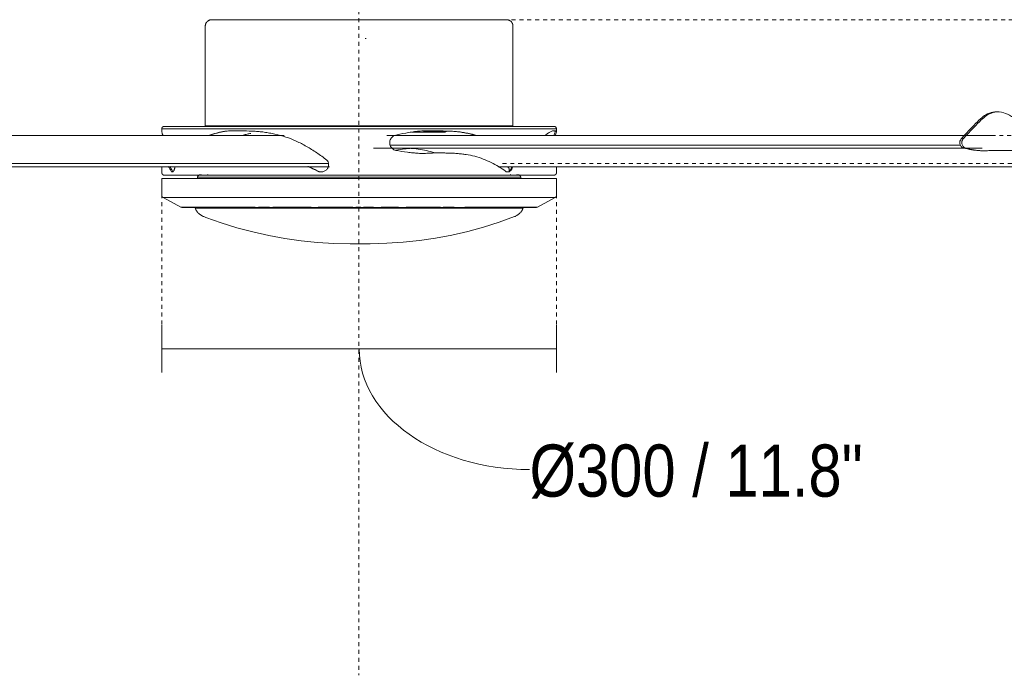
# Model space of a CAD drawing. Header units: millimetres. Extents: x 5588 to 13708, y -3270 to 7700.
# Tile 3 of 7: x 6336 to 7085, y 1189 to 1687. Entities that reach past the tile are written whole.
import ezdxf

# ---------------------------------------------------------------- set-up
doc = ezdxf.new("R2010")
doc.units = ezdxf.units.MM
doc.linetypes.add('Dash', pattern=[6, 3, -3])
for name, color, linetype, lineweight in [('Aparatos eléctricos', 7, 'Continuous', 15), ('Cotas', 7, 'Continuous', 9), ('Cotas-18', 7, 'Continuous', 9), ('Lighthing Fixture Detail Wide Black', 7, 'Continuous', 20)]:
    doc.layers.add(name, color=color, linetype=linetype, lineweight=lineweight)
doc.layers.add('Lighthing Fixture Dim Grey Dash', color=7, linetype='Dash', lineweight=15, true_color=0xd2d2d2)
doc.styles.add('Arial Narrow', font='ARIALN.TTF', dxfattribs={"height": 39.6})
doc.dimstyles.new('FARO_-_2_2mm_Arial_Narrow_mm_Inch_Left', dxfattribs={"dimscale": 304.8, "dimtxt": 40.527867, "dimasz": 0, "dimexe": 0.059055, "dimexo": 0.0625, "dimgap": 0.029528, "dimtad": 1, "dimdec": 0, "dimzin": 0, "dimdsep": 46, "dimtxsty": 'Arial Narrow', "dimblk1": 'NONE', "dimblk2": 'NONE', "dimsah": 1, "dimcen": 0.09, "dimadec": 0, "dimazin": 0, "dimtfac": 1, "dimtdec": 4, "dimtix": 1, "dimtmove": 1, "dimatfit": 3, "dimfxl": 0.059055, "dimfxlon": 1, "dimtvp": 1, "dimtolj": 1, "dimtzin": 0, "dimarcsym": 2})

# ---------------------------------------------------------------- blocks, each defined once
blk = doc.blocks.new('34202 - 33461A ANDROS Anodized white ceiling fan-545737-Alzado_PDF')
at = {"layer": 'Aparatos eléctricos'}
for p, q in [((6477.44, 1681.89), (6477.44, 1606.05)), ((6711.25, 1606.05), (6711.25, 1681.89)), ((7080.04, 1616.77), (7078.54, 1616.77)), ((6444.4, 1603.98), (6444.4, 1601.68)), ((6744.29, 1603.98), (6444.4, 1603.98)), ((6445.89, 1605.65), (6469.36, 1605.65)), ((6469.46, 1605.65), (6729.38, 1605.65)), ((6477.44, 1606.05), (6711.25, 1606.05)), ((6523.91, 1606.05), (6524.31, 1605.65)), ((6643.16, 1602.03), (6660.48, 1602.03)), ((6664.38, 1605.65), (6664.78, 1606.05)), ((6729.46, 1605.65), (6742.8, 1605.65)), ((6744.29, 1601.68), (6744.29, 1603.98)), ((6537.44, 1598.75), (6074.94, 1598.75)), ((6516.35, 1598.75), (6516.19, 1598.75)), ((7077.94, 1598.75), (6615.44, 1598.75)), ((6651.43, 1598.75), (6651.25, 1598.75)), ((7053.23, 1596.22), (7051.72, 1596.22)), ((6605.27, 1589.26), (7067.77, 1589.26)), ((7051.19, 1591.43), (6617.9, 1591.43)), ((7053.21, 1589.49), (7054.71, 1589.49)), ((7067.77, 1587.26), (7069.27, 1587.26)), ((6653.02, 1585.58), (6652.51, 1585.58)), ((6134.81, 1575.09), (6571.93, 1575.09)), ((6570.97, 1577.66), (6137.75, 1577.66)), ((6444.4, 1575.15), (6444.4, 1570.7)), ((6482.51, 1575.05), (6482.32, 1575.05)), ((6699.93, 1575.09), (7137.81, 1575.09)), ((6708.32, 1571.55), (6708.32, 1573.12)), ((6744.29, 1570.7), (6744.29, 1575.15)), ((6444.35, 1566.25), (6444.35, 1553.46)), ((6444.35, 1566.25), (6744.35, 1566.25)), ((6471.54, 1567.16), (6471.54, 1566.25)), ((6471.54, 1567.16), (6717.15, 1567.16)), ((6473.97, 1569.05), (6474.25, 1569.05)), ((6717.15, 1566.25), (6717.15, 1567.16)), ((6744.35, 1553.46), (6744.35, 1566.25)), ((6445.5, 1551.67), (6458.92, 1544.48)), ((6445.5, 1551.67), (6743.19, 1551.67)), ((6729.77, 1544.48), (6743.19, 1551.67)), ((6459.87, 1544.26), (6473.7, 1544.26)), ((6459.87, 1544.26), (6515.46, 1544.26)), ((6469.78, 1543.64), (6718.91, 1543.64)), ((6473.9, 1544.48), (6473.9, 1543.64)), ((6517.92, 1544.26), (6526.2, 1544.26)), ((6528.68, 1544.26), (6557.83, 1544.26)), ((6563.35, 1544.26), (6589.5, 1544.26)), ((6591.94, 1544.26), (6595.55, 1544.26)), ((6597.78, 1544.26), (6605.31, 1544.26)), ((6611.12, 1544.26), (6624.29, 1544.26)), ((6629.96, 1544.26), (6656.24, 1544.26)), ((6658.3, 1544.26), (6666.6, 1544.26)), ((6667.05, 1544.26), (6667.03, 1544.26)), ((6674.69, 1544.26), (6728.82, 1544.26)), ((6714.8, 1543.64), (6714.8, 1544.33)), ((6714.99, 1544.26), (6728.82, 1544.26))]:
    blk.add_line(p, q, dxfattribs=at)
at = {"layer": 'Aparatos eléctricos', "flags": 128}
for points in [[(6477.44, 1681.89), (6477.44, 1682.09), (6477.45, 1682.28), (6477.47, 1682.48), (6477.5, 1682.67), (6477.54, 1682.87), (6477.58, 1683.06), (6477.63, 1683.25), (6477.69, 1683.44), (6477.75, 1683.62), (6477.83, 1683.8), (6477.91, 1683.98), (6477.99, 1684.16), (6478.09, 1684.33), (6478.19, 1684.5), (6478.3, 1684.66), (6478.41, 1684.82), (6478.53, 1684.98), (6478.66, 1685.13), (6478.79, 1685.27), (6478.93, 1685.41), (6479.07, 1685.55), (6479.22, 1685.67), (6479.37, 1685.8), (6479.53, 1685.91), (6479.69, 1686.02), (6479.86, 1686.12), (6480.03, 1686.22), (6480.21, 1686.31), (6480.39, 1686.39), (6480.57, 1686.47), (6480.75, 1686.53), (6480.94, 1686.59), (6481.13, 1686.65), (6481.32, 1686.69), (6481.51, 1686.73), (6481.71, 1686.76), (6481.9, 1686.78), (6482.1, 1686.79), (6482.29, 1686.8), (6482.35, 1686.8)], [(6482.35, 1686.8), (6482.44, 1686.8), (6482.7, 1686.8), (6483.15, 1686.8), (6483.78, 1686.8), (6484.58, 1686.8), (6485.29, 1686.8)], [(6706.35, 1686.8), (6706.26, 1686.8), (6705.99, 1686.8), (6705.54, 1686.8), (6704.92, 1686.8), (6704.11, 1686.8), (6703.14, 1686.8), (6701.98, 1686.8), (6700.66, 1686.8), (6699.17, 1686.8), (6697.51, 1686.8), (6695.68, 1686.8), (6693.69, 1686.8), (6691.54, 1686.8), (6689.24, 1686.8), (6686.78, 1686.8), (6684.18, 1686.8), (6681.43, 1686.8), (6678.55, 1686.8), (6675.53, 1686.8), (6672.38, 1686.8), (6669.1, 1686.8), (6665.71, 1686.8), (6662.2, 1686.8), (6658.58, 1686.8), (6654.86, 1686.8), (6651.04, 1686.8), (6647.14, 1686.8), (6643.14, 1686.8), (6639.07, 1686.8), (6634.93, 1686.8), (6630.72, 1686.8), (6626.46, 1686.8), (6622.14, 1686.8), (6617.78, 1686.8), (6613.38, 1686.8), (6608.95, 1686.8), (6604.5, 1686.8), (6600.03, 1686.8), (6595.56, 1686.8), (6591.08, 1686.8), (6586.6, 1686.8), (6582.14, 1686.8), (6577.7, 1686.8), (6573.28, 1686.8), (6568.9, 1686.8), (6564.56, 1686.8), (6560.27, 1686.8), (6556.03, 1686.8), (6551.85, 1686.8), (6547.74, 1686.8), (6543.7, 1686.8), (6539.75, 1686.8), (6535.88, 1686.8), (6532.11, 1686.8), (6528.43, 1686.8), (6524.87, 1686.8), (6521.41, 1686.8), (6518.07, 1686.8), (6514.85, 1686.8), (6511.76, 1686.8), (6508.8, 1686.8), (6505.98, 1686.8), (6503.3, 1686.8), (6500.76, 1686.8), (6498.38, 1686.8), (6496.14, 1686.8), (6494.07, 1686.8), (6492.15, 1686.8), (6490.4, 1686.8), (6488.82, 1686.8), (6487.4, 1686.8), (6486.16, 1686.8), (6485.09, 1686.8), (6484.19, 1686.8), (6483.47, 1686.8), (6482.92, 1686.8), (6482.56, 1686.8), (6482.37, 1686.8), (6482.35, 1686.8)], [(6703.61, 1686.8), (6704.51, 1686.8), (6705.23, 1686.8), (6705.77, 1686.8), (6706.13, 1686.8), (6706.32, 1686.8), (6706.35, 1686.8)], [(6706.35, 1686.8), (6706.54, 1686.8), (6706.74, 1686.78), (6706.93, 1686.76), (6707.13, 1686.74), (6707.32, 1686.7), (6707.51, 1686.66), (6707.7, 1686.61), (6707.89, 1686.55), (6708.08, 1686.49), (6708.26, 1686.41), (6708.44, 1686.33), (6708.61, 1686.25), (6708.79, 1686.15), (6708.95, 1686.05), (6709.12, 1685.94), (6709.28, 1685.83), (6709.43, 1685.71), (6709.58, 1685.58), (6709.73, 1685.45), (6709.87, 1685.31), (6710, 1685.17), (6710.13, 1685.02), (6710.25, 1684.87), (6710.37, 1684.71), (6710.48, 1684.54), (6710.58, 1684.38), (6710.68, 1684.21), (6710.76, 1684.03), (6710.85, 1683.85), (6710.92, 1683.67), (6710.99, 1683.49), (6711.05, 1683.3), (6711.1, 1683.11), (6711.15, 1682.92), (6711.18, 1682.73), (6711.21, 1682.53), (6711.23, 1682.34), (6711.25, 1682.14), (6711.25, 1681.94), (6711.25, 1681.89)], [(6444.4, 1603.98), (6444.4, 1604.05), (6444.41, 1604.12), (6444.42, 1604.19), (6444.43, 1604.25), (6444.45, 1604.32), (6444.46, 1604.39), (6444.48, 1604.46), (6444.51, 1604.52), (6444.53, 1604.59), (6444.56, 1604.65), (6444.59, 1604.71), (6444.62, 1604.78), (6444.66, 1604.84), (6444.7, 1604.89), (6444.74, 1604.95), (6444.78, 1605.01), (6444.82, 1605.06), (6444.87, 1605.11), (6444.92, 1605.16), (6444.97, 1605.21), (6445.02, 1605.26), (6445.07, 1605.3), (6445.13, 1605.34), (6445.19, 1605.38), (6445.25, 1605.42), (6445.31, 1605.45), (6445.37, 1605.49), (6445.43, 1605.52), (6445.5, 1605.54), (6445.56, 1605.57), (6445.63, 1605.59), (6445.7, 1605.61), (6445.76, 1605.63), (6445.83, 1605.64), (6445.89, 1605.65)], [(6634.6, 1601.25), (6635.7, 1601.25), (6637.59, 1601.25), (6639.42, 1601.25), (6641.17, 1601.25), (6642.85, 1601.25), (6644.45, 1601.25), (6645.97, 1601.25), (6647.41, 1601.25), (6648.76, 1601.25), (6650.02, 1601.25), (6651.2, 1601.25), (6652.28, 1601.25), (6653.28, 1601.25), (6654.18, 1601.25), (6654.98, 1601.25), (6655.68, 1601.25), (6656.29, 1601.25), (6656.8, 1601.25), (6657.21, 1601.25), (6657.52, 1601.25), (6657.72, 1601.25), (6657.83, 1601.25), (6657.84, 1601.25)], [(6657.84, 1601.25), (6657.79, 1601.25), (6657.64, 1601.25), (6657.39, 1601.25), (6657.03, 1601.25), (6656.58, 1601.25), (6656.02, 1601.25), (6655.37, 1601.25), (6654.62, 1601.25)], [(6660.76, 1602.03), (6660.56, 1601.92), (6660.35, 1601.81), (6660.13, 1601.72), (6659.92, 1601.63), (6659.7, 1601.55), (6659.48, 1601.48), (6659.25, 1601.42), (6659.02, 1601.37), (6658.79, 1601.33), (6658.56, 1601.29), (6658.33, 1601.27), (6658.1, 1601.26), (6657.87, 1601.25), (6657.84, 1601.25)], [(6742.8, 1605.65), (6742.87, 1605.64), (6742.94, 1605.62), (6743, 1605.61), (6743.07, 1605.59), (6743.14, 1605.57), (6743.2, 1605.54), (6743.27, 1605.51), (6743.33, 1605.48), (6743.39, 1605.45), (6743.45, 1605.42), (6743.51, 1605.38), (6743.57, 1605.34), (6743.62, 1605.3), (6743.68, 1605.25), (6743.73, 1605.21), (6743.78, 1605.16), (6743.83, 1605.11), (6743.88, 1605.06), (6743.92, 1605), (6743.96, 1604.95), (6744, 1604.89), (6744.04, 1604.83), (6744.07, 1604.77), (6744.11, 1604.71), (6744.14, 1604.65), (6744.16, 1604.58), (6744.19, 1604.52), (6744.21, 1604.45), (6744.23, 1604.38), (6744.25, 1604.32), (6744.26, 1604.25), (6744.27, 1604.18), (6744.28, 1604.11), (6744.29, 1604.04), (6744.29, 1603.98)], [(6481.74, 1574.97), (6481.82, 1574.99), (6481.89, 1575.01), (6481.97, 1575.02), (6482.05, 1575.03), (6482.12, 1575.04), (6482.2, 1575.05), (6482.28, 1575.05)], [(6706.4, 1575.05), (6706.31, 1575.05), (6706.04, 1575.05)], [(6706.18, 1575.05), (6706.37, 1575.05), (6706.4, 1575.05)], [(6706.4, 1575.05), (6706.47, 1575.05), (6706.55, 1575.04), (6706.63, 1575.04), (6706.7, 1575.03), (6706.78, 1575.01), (6706.85, 1574.99), (6706.93, 1574.97), (6707, 1574.95), (6707.08, 1574.93), (6707.15, 1574.9), (6707.22, 1574.87), (6707.29, 1574.83), (6707.35, 1574.8), (6707.42, 1574.76), (6707.48, 1574.71), (6707.55, 1574.67), (6707.61, 1574.62), (6707.67, 1574.57), (6707.72, 1574.52), (6707.78, 1574.47), (6707.83, 1574.41), (6707.88, 1574.35), (6707.93, 1574.29), (6707.97, 1574.23), (6708.02, 1574.16), (6708.06, 1574.1), (6708.1, 1574.03), (6708.13, 1573.96), (6708.16, 1573.89), (6708.19, 1573.82), (6708.22, 1573.75), (6708.24, 1573.68), (6708.26, 1573.6), (6708.28, 1573.53), (6708.29, 1573.45), (6708.31, 1573.38), (6708.31, 1573.3), (6708.32, 1573.22), (6708.32, 1573.14), (6708.32, 1573.12)], [(6446.45, 1568.65), (6446.37, 1568.65), (6446.29, 1568.66), (6446.2, 1568.66), (6446.12, 1568.68), (6446.04, 1568.69), (6445.96, 1568.71), (6445.88, 1568.73), (6445.81, 1568.75), (6445.73, 1568.78), (6445.65, 1568.81), (6445.58, 1568.85), (6445.5, 1568.88), (6445.43, 1568.92), (6445.36, 1568.96), (6445.29, 1569.01), (6445.23, 1569.06), (6445.16, 1569.11), (6445.1, 1569.16), (6445.04, 1569.21), (6444.98, 1569.27), (6444.92, 1569.33), (6444.87, 1569.39), (6444.82, 1569.46), (6444.77, 1569.52), (6444.73, 1569.59), (6444.68, 1569.66), (6444.64, 1569.73), (6444.61, 1569.81), (6444.57, 1569.88), (6444.54, 1569.96), (6444.51, 1570.03), (6444.49, 1570.11), (6444.46, 1570.19), (6444.45, 1570.27), (6444.43, 1570.35), (6444.42, 1570.43), (6444.41, 1570.51), (6444.4, 1570.6), (6444.4, 1570.68), (6444.4, 1570.7)], [(6446.45, 1568.65), (6446.57, 1568.65), (6446.92, 1568.65), (6447.51, 1568.65), (6448.34, 1568.65), (6449.4, 1568.65), (6450.69, 1568.65), (6452.21, 1568.65), (6453.96, 1568.65), (6455.93, 1568.65), (6458.12, 1568.65), (6460.54, 1568.65), (6463.16, 1568.65), (6466, 1568.65), (6469.04, 1568.65), (6472.28, 1568.65), (6475.72, 1568.65), (6479.35, 1568.65), (6483.16, 1568.65), (6487.15, 1568.65), (6491.31, 1568.65), (6495.63, 1568.65), (6500.11, 1568.65), (6504.75, 1568.65), (6509.52, 1568.65), (6514.44, 1568.65), (6519.48, 1568.65), (6524.64, 1568.65), (6529.91, 1568.65), (6535.29, 1568.65), (6540.76, 1568.65), (6546.31, 1568.65), (6551.94, 1568.65), (6557.64, 1568.65), (6563.4, 1568.65), (6569.21, 1568.65), (6575.06, 1568.65), (6580.94, 1568.65), (6586.84, 1568.65), (6592.75, 1568.65), (6598.67, 1568.65), (6604.57, 1568.65), (6610.47, 1568.65), (6616.33, 1568.65), (6622.16, 1568.65), (6627.95, 1568.65), (6633.68, 1568.65), (6639.35, 1568.65), (6644.95, 1568.65), (6650.47, 1568.65), (6655.89, 1568.65), (6661.22, 1568.65), (6666.44, 1568.65), (6671.55, 1568.65), (6676.53, 1568.65), (6681.38, 1568.65), (6686.1, 1568.65), (6690.66, 1568.65), (6695.07, 1568.65), (6699.32, 1568.65), (6703.4, 1568.65), (6707.31, 1568.65), (6711.04, 1568.65), (6714.58, 1568.65), (6717.93, 1568.65), (6721.08, 1568.65), (6724.03, 1568.65), (6726.77, 1568.65), (6729.29, 1568.65), (6731.61, 1568.65), (6733.7, 1568.65), (6735.57, 1568.65), (6737.21, 1568.65), (6738.63, 1568.65), (6739.81, 1568.65), (6740.76, 1568.65), (6741.48, 1568.65), (6741.96, 1568.65), (6742.21, 1568.65), (6742.24, 1568.65)], [(6448.22, 1568.65), (6447.93, 1568.65), (6447.21, 1568.65), (6446.73, 1568.65), (6446.48, 1568.65), (6446.45, 1568.65)], [(6471.54, 1567.16), (6471.57, 1567.25), (6471.59, 1567.34), (6471.62, 1567.43), (6471.65, 1567.52), (6471.69, 1567.61), (6471.73, 1567.7), (6471.77, 1567.78), (6471.81, 1567.87), (6471.86, 1567.95), (6471.92, 1568.03), (6471.97, 1568.1), (6472.03, 1568.18), (6472.09, 1568.25), (6472.16, 1568.32), (6472.22, 1568.39), (6472.29, 1568.45), (6472.37, 1568.51), (6472.44, 1568.57), (6472.52, 1568.63)], [(6472.85, 1568.82), (6472.93, 1568.86), (6473.02, 1568.89), (6473.11, 1568.93), (6473.2, 1568.95), (6473.29, 1568.98), (6473.38, 1569), (6473.48, 1569.02), (6473.57, 1569.03), (6473.67, 1569.04), (6473.76, 1569.05), (6473.86, 1569.05)], [(6474.49, 1569.05), (6474.1, 1569.05), (6473.9, 1569.05)], [(6479.18, 1569.02), (6479.23, 1569.03), (6479.28, 1569.03), (6479.32, 1569.04), (6479.37, 1569.05), (6479.42, 1569.06), (6479.47, 1569.07), (6479.52, 1569.09)], [(6709.16, 1569.09), (6709.21, 1569.08), (6709.26, 1569.06), (6709.31, 1569.05), (6709.36, 1569.04), (6709.4, 1569.03), (6709.45, 1569.03), (6709.5, 1569.02), (6709.55, 1569.02)], [(6714.73, 1569.05), (6714.44, 1569.05), (6713.96, 1569.05)], [(6714.2, 1569.05), (6714.6, 1569.05), (6714.8, 1569.05)], [(6714.92, 1569.05), (6715.01, 1569.04), (6715.11, 1569.03), (6715.2, 1569.02), (6715.3, 1569), (6715.39, 1568.98), (6715.48, 1568.96), (6715.57, 1568.93), (6715.66, 1568.9), (6715.75, 1568.86), (6715.84, 1568.82)], [(6716.17, 1568.64), (6716.24, 1568.58), (6716.32, 1568.52), (6716.39, 1568.46), (6716.46, 1568.4), (6716.53, 1568.33), (6716.59, 1568.26), (6716.65, 1568.19), (6716.71, 1568.11), (6716.77, 1568.04), (6716.82, 1567.96), (6716.87, 1567.88), (6716.92, 1567.79), (6716.96, 1567.71), (6717, 1567.62), (6717.04, 1567.54), (6717.07, 1567.45), (6717.1, 1567.36), (6717.12, 1567.26), (6717.15, 1567.17), (6717.15, 1567.16)], [(6742.24, 1568.65), (6742.13, 1568.65), (6741.77, 1568.65), (6741.18, 1568.65), (6740.35, 1568.65)], [(6744.29, 1570.7), (6744.29, 1570.62), (6744.29, 1570.54), (6744.28, 1570.45), (6744.27, 1570.37), (6744.25, 1570.29), (6744.23, 1570.21), (6744.21, 1570.13), (6744.19, 1570.05), (6744.16, 1569.98), (6744.13, 1569.9), (6744.1, 1569.83), (6744.06, 1569.75), (6744.02, 1569.68), (6743.98, 1569.61), (6743.93, 1569.54), (6743.89, 1569.48), (6743.84, 1569.41), (6743.78, 1569.35), (6743.73, 1569.29), (6743.67, 1569.23), (6743.61, 1569.17), (6743.55, 1569.12), (6743.48, 1569.07), (6743.42, 1569.02), (6743.35, 1568.97), (6743.28, 1568.93), (6743.21, 1568.89), (6743.14, 1568.85), (6743.06, 1568.82), (6742.99, 1568.79), (6742.91, 1568.76), (6742.83, 1568.74), (6742.75, 1568.71), (6742.67, 1568.7), (6742.59, 1568.68), (6742.51, 1568.67), (6742.43, 1568.66), (6742.35, 1568.65), (6742.27, 1568.65), (6742.24, 1568.65)], [(6445.5, 1551.67), (6445.43, 1551.7), (6445.36, 1551.74), (6445.29, 1551.78), (6445.23, 1551.82), (6445.16, 1551.86), (6445.1, 1551.91), (6445.04, 1551.96), (6444.98, 1552.01), (6444.92, 1552.07), (6444.87, 1552.12), (6444.82, 1552.18), (6444.77, 1552.24), (6444.72, 1552.31), (6444.67, 1552.37), (6444.63, 1552.44), (6444.59, 1552.51), (6444.56, 1552.58), (6444.52, 1552.65), (6444.49, 1552.72), (6444.46, 1552.79), (6444.44, 1552.87), (6444.42, 1552.94), (6444.4, 1553.02), (6444.38, 1553.1), (6444.37, 1553.18), (6444.36, 1553.25), (6444.35, 1553.33), (6444.35, 1553.41), (6444.35, 1553.46)], [(6744.35, 1553.46), (6744.35, 1553.38), (6744.34, 1553.3), (6744.33, 1553.22), (6744.32, 1553.15), (6744.31, 1553.07), (6744.29, 1552.99), (6744.27, 1552.91), (6744.25, 1552.84), (6744.22, 1552.77), (6744.19, 1552.69), (6744.16, 1552.62), (6744.12, 1552.55), (6744.09, 1552.48), (6744.05, 1552.41), (6744, 1552.35), (6743.96, 1552.28), (6743.91, 1552.22), (6743.86, 1552.16), (6743.8, 1552.1), (6743.75, 1552.05), (6743.69, 1551.99), (6743.63, 1551.94), (6743.57, 1551.89), (6743.51, 1551.85), (6743.44, 1551.8), (6743.37, 1551.76), (6743.3, 1551.72), (6743.23, 1551.69), (6743.19, 1551.67)], [(6459.8, 1544.25), (6459.73, 1544.26), (6459.65, 1544.26), (6459.58, 1544.27), (6459.51, 1544.28), (6459.43, 1544.29), (6459.36, 1544.31), (6459.29, 1544.33), (6459.22, 1544.35), (6459.15, 1544.37), (6459.08, 1544.4), (6459.01, 1544.43), (6458.94, 1544.46), (6458.92, 1544.48)], [(6473.88, 1544.25), (6471.58, 1544.25), (6469.48, 1544.25), (6467.58, 1544.25), (6465.88, 1544.25), (6464.38, 1544.25), (6463.09, 1544.25), (6462.01, 1544.25), (6461.15, 1544.25), (6460.5, 1544.25), (6460.06, 1544.25), (6459.83, 1544.25), (6459.8, 1544.25)], [(6459.8, 1544.25), (6459.91, 1544.25), (6460.23, 1544.25), (6460.77, 1544.25), (6461.52, 1544.25), (6462.48, 1544.25), (6463.66, 1544.25), (6465.04, 1544.25), (6466.63, 1544.25), (6468.43, 1544.25), (6470.42, 1544.25), (6472.62, 1544.25), (6475.01, 1544.25), (6477.59, 1544.25), (6480.35, 1544.25), (6483.3, 1544.25), (6486.43, 1544.25), (6489.73, 1544.25), (6493.2, 1544.25), (6496.82, 1544.25), (6500.61, 1544.25), (6504.54, 1544.25), (6508.62, 1544.25), (6512.84, 1544.25), (6517.18, 1544.25), (6521.65, 1544.25), (6526.24, 1544.25), (6530.93, 1544.25), (6535.73, 1544.25), (6540.62, 1544.25), (6545.59, 1544.25), (6550.65, 1544.25), (6555.77, 1544.25), (6560.96, 1544.25), (6566.19, 1544.25), (6571.48, 1544.25), (6576.8, 1544.25), (6582.15, 1544.25), (6587.52, 1544.25), (6592.89, 1544.25), (6598.28, 1544.25), (6603.65, 1544.25), (6609.01, 1544.25), (6614.35, 1544.25), (6619.65, 1544.25), (6624.92, 1544.25), (6630.13, 1544.25), (6635.29, 1544.25), (6640.38, 1544.25), (6645.4, 1544.25), (6650.34, 1544.25), (6655.18, 1544.25), (6659.93, 1544.25), (6664.58, 1544.25), (6669.11, 1544.25), (6673.53, 1544.25), (6677.81, 1544.25), (6681.97, 1544.25), (6685.98, 1544.25), (6689.85, 1544.25), (6693.56, 1544.25), (6697.11, 1544.25), (6700.5, 1544.25), (6703.72, 1544.25), (6706.77, 1544.25), (6709.64, 1544.25), (6712.32, 1544.25), (6714.81, 1544.25), (6717.11, 1544.25), (6719.21, 1544.25), (6721.12, 1544.25), (6722.82, 1544.25), (6724.31, 1544.25), (6725.6, 1544.25), (6726.68, 1544.25), (6727.54, 1544.25), (6728.2, 1544.25), (6728.64, 1544.25), (6728.86, 1544.25), (6728.89, 1544.25)], [(6476.23, 1537.19), (6475.82, 1537.36), (6475.41, 1537.55), (6475.01, 1537.75), (6474.62, 1537.96), (6474.24, 1538.2), (6473.86, 1538.44), (6473.5, 1538.71), (6473.15, 1538.98), (6472.81, 1539.27), (6472.48, 1539.58), (6472.16, 1539.89), (6471.86, 1540.22), (6471.57, 1540.56), (6471.29, 1540.91), (6471.03, 1541.28), (6470.78, 1541.65), (6470.55, 1542.03), (6470.33, 1542.42), (6470.13, 1542.82), (6469.95, 1543.23), (6469.78, 1543.64)], [(6718.91, 1543.64), (6718.74, 1543.23), (6718.56, 1542.82), (6718.36, 1542.42), (6718.14, 1542.03), (6717.91, 1541.65), (6717.66, 1541.27), (6717.4, 1540.91), (6717.12, 1540.56), (6716.83, 1540.22), (6716.53, 1539.89), (6716.21, 1539.57), (6715.88, 1539.27), (6715.54, 1538.98), (6715.19, 1538.7), (6714.83, 1538.44), (6714.46, 1538.19), (6714.07, 1537.96), (6713.68, 1537.75), (6713.28, 1537.54), (6712.87, 1537.36), (6712.46, 1537.19)], [(6728.89, 1544.25), (6728.78, 1544.25), (6728.46, 1544.25), (6727.92, 1544.25), (6727.17, 1544.25), (6726.21, 1544.25), (6725.03, 1544.25), (6723.65, 1544.25), (6722.06, 1544.25), (6720.27, 1544.25), (6718.27, 1544.25), (6716.08, 1544.25), (6714.8, 1544.25)], [(6729.77, 1544.48), (6729.7, 1544.44), (6729.64, 1544.41), (6729.57, 1544.38), (6729.5, 1544.36), (6729.43, 1544.33), (6729.35, 1544.31), (6729.28, 1544.3), (6729.21, 1544.28), (6729.14, 1544.27), (6729.06, 1544.26), (6728.99, 1544.26), (6728.91, 1544.25), (6728.89, 1544.25)], [(6587.59, 1516.61), (6575.13, 1516.86), (6562.69, 1517.61), (6550.29, 1518.85), (6537.96, 1520.59), (6525.7, 1522.82), (6513.54, 1525.54), (6501.5, 1528.74), (6489.59, 1532.42), (6477.85, 1536.58), (6476.23, 1537.19)], [(6712.46, 1537.19), (6700.74, 1532.97), (6688.86, 1529.22), (6676.83, 1525.95), (6664.69, 1523.17), (6652.44, 1520.87), (6640.11, 1519.06), (6627.72, 1517.75), (6615.29, 1516.93), (6602.83, 1516.62), (6601.11, 1516.61)], [(6601.11, 1516.61), (6601.1, 1516.61), (6601.09, 1516.61), (6601.06, 1516.61), (6601.02, 1516.61), (6600.97, 1516.61), (6600.91, 1516.61), (6600.84, 1516.61), (6600.76, 1516.61), (6600.67, 1516.61), (6600.57, 1516.61), (6600.46, 1516.61), (6600.34, 1516.61), (6600.21, 1516.61), (6600.07, 1516.61), (6599.93, 1516.61), (6599.77, 1516.61), (6599.6, 1516.61), (6599.43, 1516.61), (6599.25, 1516.61), (6599.06, 1516.61), (6598.86, 1516.61), (6598.65, 1516.61), (6598.44, 1516.61), (6598.22, 1516.61), (6598, 1516.61), (6597.77, 1516.61), (6597.53, 1516.61), (6597.29, 1516.61), (6597.05, 1516.61), (6596.8, 1516.61), (6596.54, 1516.61), (6596.28, 1516.61), (6596.02, 1516.61), (6595.76, 1516.61), (6595.5, 1516.61), (6595.23, 1516.61), (6594.96, 1516.61), (6594.69, 1516.61), (6594.42, 1516.61), (6594.15, 1516.61), (6593.88, 1516.61), (6593.61, 1516.61), (6593.34, 1516.61), (6593.08, 1516.61), (6592.81, 1516.61), (6592.55, 1516.61), (6592.29, 1516.61), (6592.03, 1516.61), (6591.78, 1516.61), (6591.53, 1516.61), (6591.29, 1516.61), (6591.05, 1516.61), (6590.82, 1516.61), (6590.59, 1516.61), (6590.37, 1516.61), (6590.15, 1516.61), (6589.94, 1516.61), (6589.74, 1516.61), (6589.55, 1516.61), (6589.36, 1516.61), (6589.18, 1516.61), (6589.01, 1516.61), (6588.85, 1516.61), (6588.7, 1516.61), (6588.55, 1516.61), (6588.42, 1516.61), (6588.29, 1516.61), (6588.18, 1516.61), (6588.07, 1516.61), (6587.98, 1516.61), (6587.89, 1516.61), (6587.82, 1516.61), (6587.75, 1516.61), (6587.7, 1516.61), (6587.65, 1516.61), (6587.62, 1516.61), (6587.6, 1516.61), (6587.59, 1516.61), (6587.59, 1516.61)], [(6587.59, 1516.61), (6587.59, 1516.61), (6587.61, 1516.61), (6587.63, 1516.61), (6587.67, 1516.61), (6587.72, 1516.61), (6587.78, 1516.61), (6587.85, 1516.61), (6587.93, 1516.61), (6588.02, 1516.61), (6588.12, 1516.61), (6588.23, 1516.61), (6588.35, 1516.61), (6588.48, 1516.61), (6588.62, 1516.61), (6588.77, 1516.61), (6588.92, 1516.61), (6589.09, 1516.61), (6589.26, 1516.61), (6589.45, 1516.61), (6589.64, 1516.61), (6589.83, 1516.61), (6590.04, 1516.61), (6590.25, 1516.61), (6590.47, 1516.61), (6590.69, 1516.61), (6590.92, 1516.61), (6591.16, 1516.61), (6591.4, 1516.61), (6591.65, 1516.61), (6591.9, 1516.61), (6592.15, 1516.61), (6592.41, 1516.61), (6592.67, 1516.61), (6592.93, 1516.61), (6593.2, 1516.61), (6593.46, 1516.61), (6593.73, 1516.61), (6594, 1516.61), (6594.27, 1516.61), (6594.54, 1516.61), (6594.81, 1516.61), (6595.08, 1516.61), (6595.35, 1516.61), (6595.62, 1516.61), (6595.88, 1516.61), (6596.14, 1516.61), (6596.4, 1516.61), (6596.66, 1516.61), (6596.91, 1516.61), (6597.16, 1516.61), (6597.4, 1516.61), (6597.64, 1516.61), (6597.88, 1516.61), (6598.1, 1516.61), (6598.33, 1516.61), (6598.54, 1516.61), (6598.75, 1516.61), (6598.95, 1516.61), (6599.15, 1516.61), (6599.33, 1516.61), (6599.51, 1516.61), (6599.68, 1516.61), (6599.84, 1516.61), (6600, 1516.61), (6600.14, 1516.61), (6600.27, 1516.61), (6600.4, 1516.61), (6600.52, 1516.61), (6600.62, 1516.61), (6600.72, 1516.61), (6600.8, 1516.61), (6600.88, 1516.61), (6600.94, 1516.61), (6601, 1516.61), (6601.04, 1516.61), (6601.07, 1516.61), (6601.09, 1516.61), (6601.11, 1516.61), (6601.11, 1516.61)]]:
    blk.add_lwpolyline(points, dxfattribs=at)
at = {"layer": 'Aparatos eléctricos'}
for centre in [(7054.3, 1593.39), (7055.8, 1593.39)]:
    blk.add_ellipse(centre, major_axis=(0, 4.1), ratio=0.866025, start_param=0.81093, end_param=2.830174, dxfattribs=at)
for points, knots in [([(7051.72, 1596.22), (7053.7, 1598.5), (7062.99, 1608.23), (7070, 1615.03), (7075.25, 1616.54), (7077.89, 1616.8), (7078.89, 1616.77)], [0, 0, 0, 0, 0.030935, 0.0668279, 0.0950114, 0.1113993, 0.1113993, 0.1113993, 0.1113993]), ([(7141.34, 1579.39), (7130.46, 1589.93), (7113.51, 1599.47), (7097.98, 1608.61), (7084.47, 1616.91), (7078.03, 1616.91), (7071.51, 1615.03), (7064.49, 1608.23), (7055.2, 1598.5), (7053.23, 1596.22)], [-0.3093396, -0.3093396, -0.3093396, -0.3093396, -0.245578, -0.1804207, -0.1309544, -0.0950114, -0.0668279, -0.030935, 0, 0, 0, 0]), ([(6444.4, 1601.68), (6444.4, 1601.48), (6444.52, 1600.91), (6444.93, 1599.84), (6445.27, 1599.06), (6445.36, 1598.85)], [0, 0, 0, 0, 0.125, 0.25, 0.2935612, 0.2935612, 0.2935612, 0.2935612]), ([(6479.97, 1598.75), (6481.86, 1599.53), (6484.83, 1600.52), (6489.06, 1601.48), (6492.38, 1602.04), (6495.86, 1602.35), (6500.71, 1602.47), (6506.98, 1602.3), (6513.18, 1602.2), (6518.26, 1601.86), (6522.16, 1601.4), (6526.21, 1600.74), (6531.76, 1599.67), (6538.73, 1597.82), (6546.58, 1594.66), (6554.35, 1590.69), (6562.14, 1585.9), (6567.25, 1582.16), (6569.78, 1580.16)], [0.0017523, 0.0017523, 0.0017523, 0.0017523, 0.0833333, 0.125, 0.1666667, 0.2083333, 0.25, 0.3333333, 0.4166667, 0.4583333, 0.5, 0.5416667, 0.5833333, 0.6666667, 0.75, 0.8333333, 0.9166667, 1, 1, 1, 1]), ([(6492.92, 1602), (6491.79, 1601.85), (6489.58, 1601.48), (6485.36, 1600.52), (6482.39, 1599.53), (6480.5, 1598.75)], [0.8333333, 0.8333333, 0.8333333, 0.8333333, 0.875, 0.9166667, 0.9982511, 0.9982511, 0.9982511, 0.9982511]), ([(6620.95, 1598.7), (6623.88, 1599.5), (6628.3, 1600.51), (6634.19, 1601.48), (6638.61, 1602.04), (6643.05, 1602.35), (6649.01, 1602.47), (6656.3, 1602.3), (6663, 1602.2), (6668.22, 1601.86), (6672.09, 1601.4), (6675.98, 1600.74), (6679.6, 1599.99), (6681.86, 1599.39), (6682.86, 1599.1)], [0, 0, 0, 0, 0.0833333, 0.125, 0.1666667, 0.2083333, 0.25, 0.3333333, 0.4166667, 0.4583333, 0.5, 0.5416667, 0.5833333, 0.617364, 0.617364, 0.617364, 0.617364]), ([(6682.47, 1599.06), (6681.43, 1599.37), (6679.13, 1599.98), (6675.48, 1600.74), (6672.89, 1601.18), (6671.59, 1601.37)], [0.3813715, 0.3813715, 0.3813715, 0.3813715, 0.4166667, 0.4583333, 0.5, 0.5, 0.5, 0.5]), ([(6735.5, 1598.75), (6736.43, 1599.49), (6737.73, 1600.45), (6739.25, 1601.4), (6740.3, 1601.95), (6741.24, 1602.29), (6742.05, 1602.41), (6742.75, 1602.41), (6743.31, 1602.38), (6743.75, 1602.33), (6744.17, 1602.14), (6744.29, 1601.89), (6744.29, 1601.68)], [0.0031456, 0.0031456, 0.0031456, 0.0031456, 0.1666667, 0.25, 0.3333333, 0.4166667, 0.5, 0.5833333, 0.6666667, 0.75, 0.8333333, 1, 1, 1, 1]), ([(6742.32, 1598.84), (6742.42, 1599.05), (6742.76, 1599.84), (6743.17, 1600.91), (6743.29, 1601.48), (6743.29, 1601.68)], [0.7061565, 0.7061565, 0.7061565, 0.7061565, 0.75, 0.875, 1, 1, 1, 1]), ([(6743.29, 1601.68), (6743.29, 1601.89), (6743.17, 1602.14), (6742.82, 1602.29), (6742.66, 1602.33), (6742.62, 1602.34)], [0, 0, 0, 0, 0.1666667, 0.25, 0.2729413, 0.2729413, 0.2729413, 0.2729413]), ([(6744.29, 1601.68), (6744.29, 1601.48), (6744.17, 1600.91), (6743.76, 1599.84), (6743.42, 1599.05), (6743.33, 1598.84)], [0, 0, 0, 0, 0.125, 0.25, 0.2940839, 0.2940839, 0.2940839, 0.2940839]), ([(6506.25, 1599.07), (6507.28, 1599.37), (6509.16, 1599.87), (6511.1, 1600.29), (6511.96, 1600.47)], [0.38163439, 0.38163439, 0.38163439, 0.38163439, 0.41666667, 0.4447366, 0.4447366, 0.4447366, 0.4447366]), ([(6622.19, 1587.48), (6621.24, 1587.74), (6619.93, 1588.43), (6618.6, 1589.9), (6617.89, 1591.2), (6617.53, 1592.65), (6617.54, 1594.14), (6617.94, 1595.58), (6618.68, 1596.87), (6619.7, 1597.95), (6620.51, 1598.48), (6620.95, 1598.7)], [0, 0, 0, 0, 0.2, 0.3, 0.4, 0.5, 0.6, 0.7, 0.8, 0.9, 1, 1, 1, 1]), ([(6652.21, 1598.74), (6652.01, 1598.74), (6651.74, 1598.74), (6651.48, 1598.75), (6651.42, 1598.75)], [0.069295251, 0.069295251, 0.069295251, 0.069295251, 0.071163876, 0.071684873, 0.071684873, 0.071684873, 0.071684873]), ([(6622.02, 1587.57), (6624.29, 1588.06), (6627.74, 1588.61), (6631.68, 1588.95), (6633.09, 1589.05)], [0.09974698, 0.09974698, 0.09974698, 0.09974698, 0.12742686, 0.14228489, 0.14228489, 0.14228489, 0.14228489]), ([(6705.47, 1571.72), (6702.13, 1574.22), (6696.75, 1577.47), (6688.7, 1581.03), (6682.28, 1583.19), (6676.75, 1584.24), (6672.17, 1584.81), (6668.65, 1585.16), (6665.01, 1585.41), (6661.25, 1585.52), (6658.09, 1585.56), (6655.59, 1585.57), (6654.04, 1585.58), (6652.82, 1585.58), (6651.62, 1585.56), (6649.55, 1585.49), (6646.65, 1585.33), (6643.7, 1585.21), (6641.24, 1585.22), (6639.31, 1585.3), (6637.31, 1585.45), (6634.6, 1585.68), (6629.71, 1586.22), (6625.26, 1586.92), (6622.19, 1587.48)], [0, 0, 0, 0, 0.166667, 0.25, 0.333333, 0.416667, 0.458333, 0.5, 0.541667, 0.583333, 0.625, 0.645833, 0.666667, 0.677083, 0.6875, 0.708333, 0.75, 0.791667, 0.8125, 0.833333, 0.854167, 0.875, 0.916667, 1, 1, 1, 1]), ([(6652.12, 1585.57), (6651.44, 1585.78), (6646.33, 1587.34), (6639.98, 1588.63), (6632.59, 1589.13), (6629.88, 1589.26)], [0.07080429, 0.07080429, 0.07080429, 0.07080429, 0.07818959, 0.12742686, 0.15516197, 0.15516197, 0.15516197, 0.15516197]), ([(7054.71, 1589.49), (7059.99, 1587.97), (7065.94, 1587.17), (7071.07, 1587.27), (7073.67, 1587.38), (7076.18, 1587.46), (7079.2, 1587.52), (7083.86, 1587.53), (7089.64, 1587.44), (7096.82, 1587.15), (7103.37, 1586.56), (7109.04, 1585.55), (7115.03, 1583.92), (7120.85, 1581.9), (7125.93, 1579.76), (7131.32, 1577.22), (7135.43, 1574.99), (7137.9, 1573.49)], [-0.265992, -0.265992, -0.265992, -0.265992, -0.2418109, -0.2297203, -0.2236751, -0.2176298, -0.2055392, -0.1934487, -0.1692676, -0.1450865, -0.1209054, -0.0967243, -0.0725433, -0.0483622, -0.0362716, -0.0241811, 0, 0, 0, 0]), ([(6569.78, 1580.16), (6570.18, 1579.71), (6570.79, 1578.75), (6571.16, 1577.32), (6571.15, 1576.16), (6571, 1575.3), (6570.71, 1574.48), (6570.27, 1573.65), (6569.63, 1572.85), (6568.55, 1571.92), (6566.89, 1571.16), (6564.72, 1570.99), (6563.37, 1571.39), (6562.72, 1571.72)], [0, 0, 0, 0, 0.111111, 0.222222, 0.277778, 0.333333, 0.388889, 0.444444, 0.513889, 0.583333, 0.722222, 0.861111, 1, 1, 1, 1]), ([(6652.49, 1585.58), (6652.73, 1585.58), (6653.15, 1585.58), (6653.56, 1585.58), (6653.73, 1585.58)], [0.32495353, 0.32495353, 0.32495353, 0.32495353, 0.33333333, 0.33904267, 0.33904267, 0.33904267, 0.33904267]), ([(6454.37, 1575.08), (6454.35, 1574.88), (6454.28, 1574.41), (6454.14, 1573.65), (6453.91, 1572.85), (6453.52, 1571.92), (6452.95, 1571.16), (6452.23, 1570.99), (6451.8, 1571.39), (6451.6, 1571.72)], [0.3483316, 0.3483316, 0.3483316, 0.3483316, 0.3888889, 0.4444444, 0.5138889, 0.5833333, 0.7222222, 0.8611111, 1, 1, 1, 1]), ([(6555.72, 1575.32), (6555.78, 1575.29), (6558.3, 1574.17), (6560.81, 1572.97), (6563.24, 1571.72)], [0.91454794, 0.91454794, 0.91454794, 0.91454794, 0.91666667, 1, 1, 1, 1]), ([(6710.9, 1575.13), (6710.86, 1574.91), (6710.75, 1574.42), (6710.48, 1573.65), (6710.07, 1572.85), (6709.37, 1571.92), (6708.29, 1571.16), (6706.83, 1570.99), (6705.91, 1571.39), (6705.47, 1571.72)], [0.344904, 0.344904, 0.344904, 0.344904, 0.3888889, 0.4444444, 0.5138889, 0.5833333, 0.7222222, 0.8611111, 1, 1, 1, 1]), ([(6707.17, 1571.13), (6707.55, 1571.19), (6708.28, 1571.48), (6709.13, 1572.26), (6709.64, 1573.05), (6709.92, 1573.63), (6710.16, 1574.24), (6710.29, 1574.75), (6710.36, 1575.09)], [0.2222222, 0.2222222, 0.2222222, 0.2222222, 0.3333333, 0.4444444, 0.5138889, 0.5486111, 0.5833333, 0.6527778, 0.6527778, 0.6527778, 0.6527778])]:
    blk.add_open_spline(points, degree=3, knots=knots, dxfattribs=at)
for points in [[(7064.89, 1587.34), (7061.78, 1587.54), (7058.04, 1588.1), (7053.21, 1589.49)], [(7069.66, 1587.29), (7068.66, 1587.26), (7067.59, 1587.24), (7066.44, 1587.28)], [(6451.6, 1571.72), (6450.8, 1573.01), (6450.07, 1574.2), (6449.41, 1575.32)], [(6450.44, 1575.32), (6451.11, 1574.2), (6451.85, 1573.01), (6452.65, 1571.72)], [(6452.65, 1571.72), (6452.76, 1571.54), (6452.88, 1571.39), (6453, 1571.29)], [(6562.72, 1571.72), (6560.23, 1573), (6557.72, 1574.19), (6555.21, 1575.31)], [(6563.24, 1571.72), (6563.76, 1571.46), (6564.3, 1571.28), (6564.85, 1571.18)]]:
    blk.add_open_spline(points, degree=3, dxfattribs=at)
blk = doc.blocks.new('DIMBLOCK2-Alzado_PDF')
at = {"layer": 'Cotas-18', "color": 251, "true_color": 0x5b5b5b}
for p, q in [((6444.35, 1436.72), (6444.35, 1454.72)), ((6744.35, 1436.72), (6744.35, 1454.72)), ((6444.35, 1436.72), (6744.35, 1436.72)), ((6444.35, 1436.72), (6444.35, 1418.72)), ((6744.35, 1436.72), (6744.35, 1418.72))]:
    blk.add_line(p, q, dxfattribs=at)
blk.add_ellipse((6723.83, 1436.72), major_axis=(129.48, 0), ratio=0.708014, start_param=3.141593, end_param=4.712389, dxfattribs=at)
at = {"layer": 'Cotas-18', "color": 0, "insert": (6723.83, 1364.06), "char_height": 39.6, "width": 304.152, "attachment_point": 1, "line_spacing_factor": 0.974696, "style": 'Arial Narrow'}
blk.add_mtext('Ø300 / 11.8"', dxfattribs=at)
blk = doc.blocks.new('_None')

msp = doc.modelspace()

# ---------------------------------------------------------------- linework, layer by layer
at = {"layer": 'Lighthing Fixture Detail Wide Black'}
msp.add_line((6598.95, 1672.59), (6599.77, 1672.59), dxfattribs=at)
at = {"layer": 'Lighthing Fixture Dim Grey Dash'}
for p, q in [((6594.11, 1934), (6594.11, 1188.75)), ((6644.11, 1686.8), (7809.11, 1686.8)), ((6744.78, 1598.7), (7828.65, 1598.7)), ((6703.27, 1577.66), (8053.27, 1577.66)), ((6444.35, 1566.25), (6444.35, 1426.25)), ((6744.35, 1566.25), (6744.35, 1426.25))]:
    msp.add_line(p, q, dxfattribs=at)

# ---------------------------------------------------------------- block references
at = {"layer": 'Aparatos eléctricos'}
msp.add_blockref('34202 - 33461A ANDROS Anodized white ceiling fan-545737-Alzado_PDF', (0, 0), dxfattribs=at)

# ---------------------------------------------------------------- dimensions: what is measured, and where the dimension line sits
at = {"layer": 'Cotas', "color": 251, "true_color": 0x5b5b5b}
dim = msp.add_linear_dim(base=(6744.35, 1436.72), p1=(6444.35, 1418.72), p2=(6744.35, 1418.72), text='Ø<>', dimstyle='FARO_-_2_2mm_Arial_Narrow_mm_Inch_Left', override={"dimpost": '<>', "dimfxl": 300}, dxfattribs=at)
dim.commit()
dim.dimension.update_dxf_attribs({"geometry": 'DIMBLOCK2-Alzado_PDF', "text_midpoint": (6875.91, 1337.66), "dimtype": 160})

doc.saveas('drawing.dxf')
